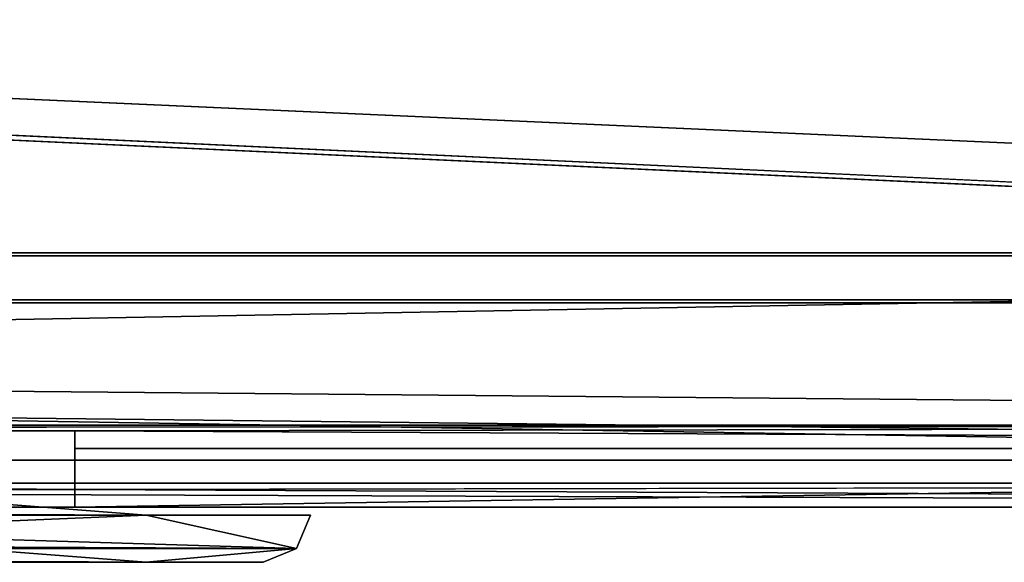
# Model space of a CAD drawing. Header units: metres. Extents: x -904 to 0, y -908 to 0.
# Tile 29 of 154: x -241 to -178, y -908 to -873. Entities that reach past the tile are written whole.
import ezdxf

# ---------------------------------------------------------------- set-up
doc = ezdxf.new("R2010")
doc.units = ezdxf.units.M

msp = doc.modelspace()

# ---------------------------------------------------------------- linework, layer by layer
at = {"layer": 'None012310'}
for points in [[(-646.68512, -902.575623, 136), (-671.553894, -904.507874, 136), (-232.45076, -904.507874, 136)], [(-257.31955, -902.575623, 136), (-646.68512, -902.575623, 136), (-232.45076, -904.507874, 136)], [(-257.31955, -902.575623), (-232.45076, -904.507874), (-257.544861, -905.576599)], [(-257.31955, -902.575623, 136), (-232.45076, -904.507874, 136), (-257.31955, -902.575623)], [(-232.45076, -904.507874, 136), (-232.45076, -904.507874), (-257.31955, -902.575623)], [(-671.553894, -904.507874, 136), (-681.123657, -906.62915, 136), (-222.881027, -906.62915, 136)], [(-232.45076, -904.507874, 136), (-671.553894, -904.507874, 136), (-222.881027, -906.62915, 136)], [(-257.544861, -905.576599), (-232.45076, -904.507874), (-222.881027, -906.62915)], [(-232.45076, -904.507874), (-222.002335, -904.507874), (-222.881027, -906.62915)], [(-232.45076, -904.507874), (-232.45076, -904.507874, 136), (-222.002335, -904.507874)], [(-232.45076, -904.507874, 136), (-222.002335, -904.507874, 136), (-222.002335, -904.507874)], [(-222.881027, -906.62915, 136), (-222.002335, -904.507874, 136), (-232.45076, -904.507874, 136)], [(-222.002335, -904.507874, 136), (-222.881027, -906.62915, 136), (-222.002335, -904.507874)], [(-222.881027, -906.62915, 136), (-222.881027, -906.62915), (-222.002335, -904.507874)], [(-232.45076, -907.507874, 122), (-671.553894, -907.507874, 122), (-257.599182, -905.568237, 120.060364)], [(-232.45076, -907.507874, 122), (-257.599182, -905.568237, 120.060364), (-232.45076, -907.507874)], [(-257.599182, -905.568237, 120.060364), (-257.544861, -905.576599), (-232.45076, -907.507874)], [(-232.45076, -907.507874), (-257.544861, -905.576599), (-222.881027, -906.62915)], [(-222.881027, -906.62915, 136), (-681.123657, -906.62915, 136), (-225.002335, -907.507874, 136)], [(-681.123657, -906.62915, 136), (-679.002319, -907.507874, 136), (-225.002335, -907.507874, 136)], [(-225.002335, -907.507874), (-232.45076, -907.507874), (-222.881027, -906.62915)], [(-222.881027, -906.62915, 136), (-225.002335, -907.507874, 136), (-222.881027, -906.62915)], [(-225.002335, -907.507874, 136), (-225.002335, -907.507874), (-222.881027, -906.62915)], [(-671.553894, -907.507874, 122), (-232.45076, -907.507874, 122), (-679.002319, -907.507874, 136)], [(-232.45076, -907.507874, 122), (-225.002335, -907.507874, 136), (-679.002319, -907.507874, 136)], [(-232.45076, -907.507874), (-225.002335, -907.507874), (-232.45076, -907.507874, 122)], [(-225.002335, -907.507874), (-225.002335, -907.507874, 136), (-232.45076, -907.507874, 122)]]:
    msp.add_3dface(points, dxfattribs=at)
at = {"layer": 'None012346'}
for points in [[(-882.848145, -887.811401, 163.059708), (-21.156563, -887.811523, 163.059708), (-839.225647, -851.240662, 163.059708)], [(-839.225647, -851.240662, 163.059708), (-21.156563, -887.811523, 163.059708), (-65.361061, -851.239258, 163.059708)], [(-882.848145, -890.811401, 160.059708), (-838.072021, -853.000549, 160.059708), (-21.156563, -890.811523, 160.059708)], [(-838.072021, -853.000549, 160.059708), (-65.932907, -853.000549, 160.059708), (-21.156563, -890.811523, 160.059708)], [(-1.527202, -902.480652, 175), (-882.848145, -887.811401, 175), (-902.477478, -902.480652, 175)], [(-882.848145, -887.811401, 175), (-21.156563, -887.811523, 175), (-882.848145, -887.811401, 163.059708)], [(-21.156563, -887.811523, 175), (-21.156563, -887.811523, 163.059708), (-882.848145, -887.811401, 163.059708)], [(-21.156563, -887.811523, 175), (-882.848145, -887.811401, 175), (-1.527202, -902.480652, 175)], [(-898.768494, -898.771729, 172), (-882.848145, -890.811401, 172), (-5.236164, -898.771729, 172)], [(-882.848145, -890.811401, 172), (-21.156563, -890.811523, 172), (-5.236164, -898.771729, 172)], [(-882.848145, -890.811401, 160.059708), (-21.156563, -890.811523, 160.059708), (-882.848145, -890.811401, 172)], [(-21.156563, -890.811523, 160.059708), (-21.156563, -890.811523, 172), (-882.848145, -890.811401, 172)], [(-667.002319, -899.13855, 129.962463), (-898.768494, -898.771729, 172), (-5.236164, -898.771729, 172)], [(-237.002335, -899.13855, 129.962463), (-667.002319, -899.13855, 129.962463), (-5.236164, -898.771729, 172)], [(-667.002319, -902.873413, 129.995056), (-667.002319, -899.13855, 129.962463), (-237.002335, -902.873413, 129.995056)], [(-667.002319, -899.13855, 129.962463), (-237.002335, -899.13855, 129.962463), (-237.002335, -902.873413, 129.995056)], [(-237.002335, -899.13855, 129.962463), (-5.236164, -898.771729, 172), (-3.735142, -900.272766)], [(-237.002335, -900.272766), (-237.002335, -899.13855, 129.962463), (-3.735142, -900.272766)], [(-237.002335, -899.13855, 129.962463), (-237.002335, -900.272766), (-237.002335, -902.873413, 129.995056)], [(-237.002335, -904.007874), (-3.735142, -900.272766), (0, -904.007874)], [(-237.002335, -904.007874), (-237.002335, -900.272766), (-3.735142, -900.272766)], [(-237.002335, -900.272766), (-237.002335, -904.007874), (-237.002335, -902.873413, 129.995056)], [(-667.002319, -902.873413, 129.995056), (-237.002335, -902.873413, 129.995056), (-902.477478, -902.480652, 175)], [(-902.477478, -902.480652, 175), (-237.002335, -902.873413, 129.995056), (-1.527202, -902.480652, 175)], [(-237.002335, -902.873413, 129.995056), (0, -904.007874), (-1.527202, -902.480652, 175)], [(-237.002335, -902.873413, 129.995056), (-237.002335, -904.007874), (0, -904.007874)]]:
    msp.add_3dface(points, dxfattribs=at)
at = {"layer": 'None012347'}
for points in [[(-849.833435, -849.639465, 2063.023926), (-54.171215, -849.639465, 2063.023926), (-888.002319, -888.003967, 2063.023926)], [(-888.002319, -888.003967, 2063.023926), (-54.171215, -849.639465, 2063.023926), (-16.00234, -888.003967, 2063.023926)], [(-13.00234, -891.003967, 2065.280029), (-852.304321, -851.731201, 2065.280029), (-891.002319, -891.003967, 2065.280029)], [(-51.700359, -851.731201, 2065.280029), (-852.304321, -851.731201, 2065.280029), (-13.00234, -891.003967, 2065.280029)], [(-904.002319, -904.003967, 2051), (-888.002319, -888.003967, 2051), (-16.00234, -888.003967, 2051)], [(-0.00234, -904.003967, 2051), (-904.002319, -904.003967, 2051), (-16.00234, -888.003967, 2051)], [(-888.002319, -888.003967, 2051), (-888.002319, -888.003967, 2063.023926), (-16.00234, -888.003967, 2051)], [(-888.002319, -888.003967, 2063.023926), (-16.00234, -888.003967, 2063.023926), (-16.00234, -888.003967, 2051)], [(-3.00234, -901.003967, 2053.855957), (-891.002319, -891.003967, 2053.855957), (-901.002319, -901.003967, 2053.855957)], [(-13.00234, -891.003967, 2053.855957), (-891.002319, -891.003967, 2053.855957), (-3.00234, -901.003967, 2053.855957)], [(-13.00234, -891.003967, 2053.855957), (-13.00234, -891.003967, 2065.280029), (-891.002319, -891.003967, 2053.855957)], [(-13.00234, -891.003967, 2065.280029), (-891.002319, -891.003967, 2065.280029), (-891.002319, -891.003967, 2053.855957)], [(-904.002319, -904.003967, 2111.02002), (-0.00234, -904.003967, 2111.02002), (-901.002319, -901.003967, 2111.02002)], [(-0.00234, -904.003967, 2111.02002), (-3.00234, -901.003967, 2111.02002), (-901.002319, -901.003967, 2111.02002)], [(-901.002319, -901.003967, 2053.855957), (-901.002319, -901.003967, 2111.02002), (-3.00234, -901.003967, 2053.855957)], [(-901.002319, -901.003967, 2111.02002), (-3.00234, -901.003967, 2111.02002), (-3.00234, -901.003967, 2053.855957)], [(-0.00234, -904.003967, 2051), (-0.00234, -904.003967, 2111.02002), (-904.002319, -904.003967, 2051)], [(-0.00234, -904.003967, 2111.02002), (-904.002319, -904.003967, 2111.02002), (-904.002319, -904.003967, 2051)]]:
    msp.add_3dface(points, dxfattribs=at)

doc.saveas('drawing.dxf')
